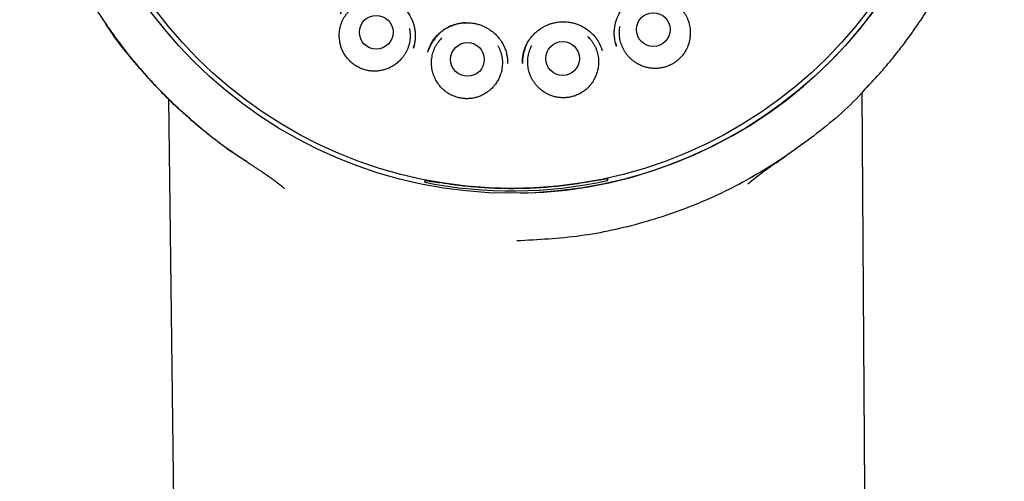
# Model space of a CAD drawing. Header units: millimetres. Extents: x 8 to 1191, y 12 to 1197.
# Tile 51 of 60: x 652 to 688, y 1105 to 1122. Entities that reach past the tile are written whole.
import ezdxf

# ---------------------------------------------------------------- set-up
doc = ezdxf.new("R2010")
doc.units = ezdxf.units.MM

msp = doc.modelspace()

# ---------------------------------------------------------------- linework, layer by layer
at = {"color": 7, "linetype": 'Continuous', "lineweight": 30}
for p, q in [((666.688, 1121.029), (666.685, 1121.019)), ((666.691, 1121.036), (666.719, 1121.149)), ((674.031, 1121.214), (674.06, 1121.105)), ((674.066, 1121.088), (674.063, 1121.098)), ((667.1, 1116.152), (667.128, 1116.219)), ((667.1, 1116.15), (667.1, 1116.152)), ((667.128, 1116.235), (667.128, 1116.219)), ((667.37, 1116.175), (667.373, 1116.182)), ((673.472, 1116.233), (673.469, 1116.24)), ((673.713, 1116.298), (673.713, 1116.283)), ((673.713, 1116.283), (673.744, 1116.214)), ((662.003, 1115.93), (661.999, 1115.934))]:
    msp.add_line(p, q, dxfattribs=at)
at = {"color": 7, "linetype": 'Continuous', "lineweight": 30, "flags": 128}
for points in [[(683.727, 1013.824), (683.238, 1083.32), (682.984, 1119.41)], [(657.797, 1119.172), (658.238, 1083.081), (659.087, 1013.587)]]:
    msp.add_lwpolyline(points, dxfattribs=at)
at = {"color": 7, "linetype": 'Continuous', "lineweight": 30}
for centre, radius in [((670.269, 1132.101), 16.35), ((670.269, 1132.101), 16.174), ((665.337, 1121.602), 0.613), ((675.402, 1121.699), 0.613), ((668.651, 1120.614), 0.613), ((672.108, 1120.648), 0.613)]:
    msp.add_circle(centre, radius, dxfattribs=at)
for centre, radius, start, end in [((670.269, 1132.101), 16.35, 271.1033, 0.5517), ((670.269, 1132.101), 16.263, 258.7633, 282.34), ((714.168, 1116.849), 40.429, 180.7715, 180.9006)]:
    msp.add_arc(centre, radius, start, end, dxfattribs=at)
for points, knots in [([(670.097, 1149.952), (669.938, 1149.95), (669.625, 1149.944), (669.164, 1149.92), (668.718, 1149.886), (668.289, 1149.843), (667.875, 1149.791), (667.478, 1149.733), (667.085, 1149.666), (666.699, 1149.591), (666.319, 1149.509), (665.96, 1149.424), (665.62, 1149.336), (665.309, 1149.249), (665.026, 1149.165), (664.769, 1149.084), (664.527, 1149.004), (664.302, 1148.926), (664.092, 1148.85), (663.893, 1148.775), (663.587, 1148.657), (663.171, 1148.484), (662.644, 1148.245), (662.115, 1147.985), (661.587, 1147.702), (661.062, 1147.398), (660.545, 1147.074), (660.041, 1146.734), (659.551, 1146.38), (659.077, 1146.012), (658.615, 1145.629), (658.164, 1145.229), (657.726, 1144.811), (657.299, 1144.377), (656.888, 1143.927), (656.491, 1143.462), (656.112, 1142.986), (655.751, 1142.5), (655.408, 1142.005), (655.082, 1141.498), (654.77, 1140.978), (654.475, 1140.444), (654.196, 1139.898), (653.936, 1139.343), (653.696, 1138.78), (653.478, 1138.213), (653.28, 1137.645), (653.104, 1137.074), (652.946, 1136.498), (652.807, 1135.913), (652.686, 1135.318), (652.584, 1134.715), (652.503, 1134.108), (652.443, 1133.497), (652.403, 1132.888), (652.385, 1132.283), (652.386, 1131.683), (652.408, 1131.084), (652.451, 1130.483), (652.514, 1129.878), (652.598, 1129.272), (652.703, 1128.669), (652.828, 1128.07), (652.972, 1127.479), (653.135, 1126.897), (653.315, 1126.325), (653.515, 1125.759), (653.734, 1125.197), (653.974, 1124.641), (654.235, 1124.089), (654.514, 1123.546), (654.812, 1123.012), (655.128, 1122.489), (655.46, 1121.977), (655.811, 1121.475), (656.182, 1120.979), (656.542, 1120.532), (656.885, 1120.132), (657.208, 1119.774), (657.543, 1119.422), (657.894, 1119.074), (658.261, 1118.729), (658.593, 1118.435), (658.883, 1118.189), (659.127, 1117.989), (659.377, 1117.792), (659.633, 1117.597), (659.856, 1117.434), (660.039, 1117.303), (660.174, 1117.208), (660.293, 1117.126), (660.395, 1117.056), (660.481, 1116.998), (660.549, 1116.952), (660.602, 1116.918), (660.63, 1116.899), (660.642, 1116.891)], [0, 0, 0, 0, 0.0103791, 0.0204357, 0.0301671, 0.0395708, 0.0486444, 0.0573859, 0.0657935, 0.0746546, 0.0831084, 0.0911536, 0.0987896, 0.1060157, 0.112229, 0.1181033, 0.1236389, 0.128836, 0.1336948, 0.1382364, 0.1427162, 0.1551087, 0.1676335, 0.1805374, 0.1935919, 0.2067943, 0.220108, 0.2334291, 0.2465092, 0.2595821, 0.272644, 0.285691, 0.2989548, 0.3121982, 0.325466, 0.3387639, 0.3520857, 0.3651869, 0.3783023, 0.3914277, 0.4045569, 0.4179223, 0.4312787, 0.4446201, 0.4579429, 0.4712364, 0.4842591, 0.4972635, 0.5102645, 0.5232764, 0.5365477, 0.549863, 0.5632186, 0.5765906, 0.5899553, 0.6030518, 0.6160997, 0.629141, 0.6421979, 0.6555052, 0.6688218, 0.6821444, 0.6954699, 0.7087942, 0.7218753, 0.7349475, 0.748007, 0.7610489, 0.774314, 0.7875974, 0.8008991, 0.814215, 0.8275474, 0.8407516, 0.8540942, 0.8675707, 0.8811765, 0.8915675, 0.9020281, 0.9126042, 0.9233537, 0.9343151, 0.9454898, 0.9522926, 0.9591655, 0.9661057, 0.9731104, 0.9801466, 0.9841886, 0.9877816, 0.9909265, 0.9936247, 0.9958777, 0.9976881, 0.9990596, 1, 1, 1, 1]), ([(683.222, 1119.658), (683.239, 1119.677), (683.355, 1119.798), (683.561, 1120.026), (683.837, 1120.341), (684.125, 1120.688), (684.423, 1121.065), (684.728, 1121.474), (685.017, 1121.885), (685.293, 1122.303), (685.558, 1122.727), (685.826, 1123.185), (686.094, 1123.676), (686.36, 1124.202), (686.608, 1124.735), (686.839, 1125.28), (687.053, 1125.836), (687.251, 1126.404), (687.429, 1126.979), (687.589, 1127.559), (687.728, 1128.141), (687.847, 1128.722), (687.946, 1129.301), (688.026, 1129.883), (688.087, 1130.47), (688.129, 1131.062), (688.152, 1131.66), (688.155, 1132.26), (688.137, 1132.861), (688.099, 1133.459), (688.042, 1134.051), (687.966, 1134.637), (687.871, 1135.218), (687.757, 1135.798), (687.623, 1136.376), (687.469, 1136.953), (687.296, 1137.526), (687.104, 1138.093), (686.893, 1138.653), (686.664, 1139.202), (686.419, 1139.741), (686.157, 1140.271), (685.876, 1140.793), (685.577, 1141.308), (685.26, 1141.815), (684.925, 1142.311), (684.575, 1142.796), (684.21, 1143.265), (683.831, 1143.72), (683.44, 1144.161), (683.034, 1144.589), (682.634, 1144.983), (682.245, 1145.345), (681.868, 1145.676), (681.483, 1145.995), (681.09, 1146.303), (680.69, 1146.599), (680.265, 1146.895), (679.819, 1147.187), (679.351, 1147.473), (678.888, 1147.737), (678.516, 1147.935), (678.235, 1148.077), (678.041, 1148.172), (677.839, 1148.269), (677.619, 1148.37), (677.378, 1148.477), (677.121, 1148.586), (676.848, 1148.697), (676.559, 1148.809), (676.25, 1148.922), (675.92, 1149.035), (675.581, 1149.145), (675.234, 1149.249), (674.879, 1149.348), (674.507, 1149.443), (674.117, 1149.534), (673.709, 1149.619), (673.283, 1149.697), (672.853, 1149.766), (672.419, 1149.824), (671.982, 1149.872), (671.531, 1149.91), (671.066, 1149.937), (670.586, 1149.953), (670.261, 1149.953), (670.097, 1149.952)], [0, 0, 0, 0, 0.00181, 0.012002, 0.02199, 0.031771, 0.044237, 0.056344, 0.068277, 0.080212, 0.092146, 0.104077, 0.118131, 0.132173, 0.1462, 0.160211, 0.174495, 0.188831, 0.203196, 0.217564, 0.231913, 0.245964, 0.259973, 0.27396, 0.28794, 0.302183, 0.316451, 0.330757, 0.345101, 0.359462, 0.373567, 0.387654, 0.401705, 0.415704, 0.429931, 0.444162, 0.45841, 0.472695, 0.487031, 0.501173, 0.515296, 0.529378, 0.543429, 0.55771, 0.571975, 0.586229, 0.600483, 0.614744, 0.628766, 0.642811, 0.656888, 0.670998, 0.682959, 0.694905, 0.706837, 0.718758, 0.730659, 0.742358, 0.755798, 0.768867, 0.781568, 0.793903, 0.799027, 0.804085, 0.809318, 0.815076, 0.821363, 0.828178, 0.835089, 0.842469, 0.850317, 0.858632, 0.867415, 0.875805, 0.884582, 0.893744, 0.903292, 0.913226, 0.923545, 0.934249, 0.944399, 0.954873, 0.96567, 0.97679, 0.988233, 1, 1, 1, 1]), ([(664.026, 1122.268), (664.055, 1122.31), (664.114, 1122.396), (664.222, 1122.516), (664.347, 1122.63), (664.491, 1122.732), (664.65, 1122.818), (664.817, 1122.883), (664.988, 1122.926), (665.16, 1122.949), (665.331, 1122.951), (665.499, 1122.934), (665.663, 1122.9), (665.821, 1122.847), (665.974, 1122.777), (666.12, 1122.688), (666.256, 1122.581), (666.38, 1122.458), (666.49, 1122.32), (666.577, 1122.181), (666.643, 1122.045), (666.691, 1121.915), (666.727, 1121.777), (666.75, 1121.632), (666.758, 1121.482), (666.751, 1121.329), (666.729, 1121.176), (666.702, 1121.077), (666.688, 1121.029)], [0, 0, 0, 0, 0.036459, 0.074651, 0.114598, 0.156276, 0.198921, 0.240906, 0.282196, 0.32283, 0.362849, 0.402266, 0.441095, 0.479817, 0.519236, 0.559206, 0.599576, 0.640399, 0.6817, 0.723493, 0.755227, 0.787756, 0.821211, 0.8556, 0.890932, 0.927192, 0.964352, 1, 1, 1, 1]), ([(674.063, 1121.098), (674.048, 1121.146), (674.018, 1121.245), (673.994, 1121.397), (673.983, 1121.551), (673.989, 1121.701), (674.008, 1121.847), (674.042, 1121.985), (674.088, 1122.117), (674.151, 1122.254), (674.235, 1122.394), (674.343, 1122.534), (674.464, 1122.66), (674.598, 1122.769), (674.742, 1122.861), (674.894, 1122.935), (675.051, 1122.99), (675.214, 1123.028), (675.381, 1123.048), (675.553, 1123.049), (675.725, 1123.03), (675.897, 1122.99), (676.066, 1122.928), (676.225, 1122.845), (676.371, 1122.746), (676.499, 1122.635), (676.608, 1122.517), (676.669, 1122.433), (676.698, 1122.392)], [0, 0, 0, 0, 0.03566, 0.072955, 0.109327, 0.144749, 0.179206, 0.212705, 0.245257, 0.276994, 0.318788, 0.360092, 0.400917, 0.441289, 0.481261, 0.520682, 0.559407, 0.598237, 0.637657, 0.677677, 0.718313, 0.759605, 0.801592, 0.844238, 0.885876, 0.925723, 0.963757, 1, 1, 1, 1]), ([(664.01, 1121.286), (664.005, 1121.321), (663.995, 1121.392), (663.992, 1121.499), (663.998, 1121.608), (664.012, 1121.716), (664.036, 1121.821), (664.069, 1121.924), (664.11, 1122.025), (664.16, 1122.122), (664.217, 1122.213), (664.282, 1122.299), (664.354, 1122.381), (664.433, 1122.455), (664.518, 1122.522), (664.601, 1122.579), (664.658, 1122.609), (664.683, 1122.622)], [0, 0, 0, 0, 0.066746, 0.133492, 0.202178, 0.270863, 0.337609, 0.404355, 0.473041, 0.541726, 0.608472, 0.675218, 0.743904, 0.812589, 0.879335, 0.946081, 1, 1, 1, 1]), ([(676.036, 1122.732), (676.06, 1122.719), (676.116, 1122.691), (676.2, 1122.637), (676.286, 1122.572), (676.367, 1122.498), (676.441, 1122.42), (676.507, 1122.335), (676.567, 1122.244), (676.619, 1122.148), (676.662, 1122.049), (676.697, 1121.947), (676.723, 1121.842), (676.743, 1121.716), (676.752, 1121.571), (676.741, 1121.463), (676.735, 1121.408)], [0, 0, 0, 0, 0.050666, 0.117417, 0.186108, 0.254799, 0.32155, 0.388301, 0.456992, 0.525682, 0.592434, 0.659185, 0.727876, 0.796566, 0.897464, 1, 1, 1, 1]), ([(660.641, 1116.901), (660.589, 1116.932), (660.031, 1117.261), (659.054, 1118.024), (657.73, 1119.185), (656.558, 1120.495), (655.818, 1121.409), (655.512, 1121.909), (655.512, 1121.909)], [0, 0, 0, 0, 0.025077, 0.269417, 0.513297, 0.756367, 0.999992, 1, 1, 1, 1]), ([(666.539, 1121.75), (666.542, 1121.737), (666.554, 1121.689), (666.564, 1121.603), (666.571, 1121.495), (666.567, 1121.386), (666.555, 1121.279), (666.533, 1121.173), (666.503, 1121.068), (666.463, 1120.967), (666.416, 1120.87), (666.361, 1120.778), (666.297, 1120.689), (666.215, 1120.593), (666.109, 1120.492), (666.02, 1120.43), (665.975, 1120.399)], [0, 0, 0, 0, 0.026295, 0.09476, 0.165214, 0.235668, 0.304133, 0.372598, 0.443052, 0.513506, 0.581971, 0.650436, 0.72089, 0.791344, 0.894832, 1, 1, 1, 1]), ([(667.205, 1120.872), (667.214, 1120.902), (667.232, 1120.966), (667.271, 1121.066), (667.323, 1121.176), (667.391, 1121.292), (667.478, 1121.408), (667.58, 1121.519), (667.692, 1121.619), (667.811, 1121.706), (667.937, 1121.78), (668.067, 1121.841), (668.199, 1121.889), (668.348, 1121.926), (668.514, 1121.948), (668.696, 1121.95), (668.864, 1121.932), (669.015, 1121.9), (669.15, 1121.857), (669.282, 1121.801), (669.409, 1121.731), (669.53, 1121.648), (669.642, 1121.554), (669.744, 1121.449), (669.843, 1121.326), (669.934, 1121.183), (670.012, 1121.02), (670.059, 1120.881), (670.085, 1120.771), (670.099, 1120.692), (670.107, 1120.62), (670.11, 1120.558), (670.111, 1120.507), (670.111, 1120.479), (670.111, 1120.466)], [0, 0, 0, 0, 0.022569, 0.048144, 0.076778, 0.108518, 0.143367, 0.179079, 0.214295, 0.248985, 0.283121, 0.316684, 0.349674, 0.382106, 0.424498, 0.466845, 0.509853, 0.542564, 0.575674, 0.60921, 0.643202, 0.677448, 0.711927, 0.746286, 0.779862, 0.8234, 0.865572, 0.906425, 0.926379, 0.945798, 0.963012, 0.977714, 0.989995, 1, 1, 1, 1]), ([(668.58, 1121.945), (668.527, 1121.942), (668.417, 1121.935), (668.253, 1121.901), (668.091, 1121.849), (667.933, 1121.777), (667.783, 1121.686), (667.644, 1121.576), (667.519, 1121.45), (667.411, 1121.311), (667.321, 1121.165), (667.251, 1121.019), (667.22, 1120.92), (667.205, 1120.873)], [0, 0, 0, 0, 0.086328, 0.176657, 0.268104, 0.3607, 0.454536, 0.549715, 0.645979, 0.740408, 0.832253, 0.921456, 1, 1, 1, 1]), ([(670.651, 1120.469), (670.651, 1120.482), (670.65, 1120.511), (670.649, 1120.562), (670.652, 1120.624), (670.659, 1120.697), (670.671, 1120.776), (670.695, 1120.887), (670.739, 1121.027), (670.813, 1121.191), (670.902, 1121.336), (670.999, 1121.461), (671.098, 1121.568), (671.209, 1121.665), (671.328, 1121.75), (671.453, 1121.822), (671.584, 1121.88), (671.719, 1121.926), (671.869, 1121.961), (672.037, 1121.982), (672.219, 1121.984), (672.385, 1121.964), (672.535, 1121.93), (672.668, 1121.886), (672.799, 1121.827), (672.926, 1121.755), (673.047, 1121.67), (673.161, 1121.573), (673.265, 1121.464), (673.354, 1121.349), (673.425, 1121.235), (673.478, 1121.127), (673.518, 1121.028), (673.538, 1120.965), (673.548, 1120.936)], [0, 0, 0, 0, 0.010256, 0.022731, 0.037564, 0.054841, 0.074266, 0.09422, 0.135073, 0.177245, 0.220782, 0.254357, 0.288715, 0.323194, 0.35744, 0.391431, 0.424967, 0.458076, 0.490786, 0.533794, 0.57614, 0.618531, 0.650963, 0.683953, 0.717515, 0.75165, 0.78634, 0.821555, 0.857266, 0.892095, 0.923762, 0.952268, 0.977664, 1, 1, 1, 1]), ([(674.787, 1120.484), (674.757, 1120.504), (674.697, 1120.542), (674.613, 1120.609), (674.534, 1120.684), (674.461, 1120.765), (674.396, 1120.851), (674.339, 1120.943), (674.289, 1121.039), (674.248, 1121.14), (674.215, 1121.243), (674.191, 1121.348), (674.176, 1121.456), (674.171, 1121.565), (674.175, 1121.673), (674.183, 1121.759), (674.194, 1121.809), (674.197, 1121.824)], [0, 0, 0, 0, 0.068459, 0.136919, 0.207367, 0.277816, 0.346275, 0.414735, 0.485183, 0.555632, 0.624091, 0.692551, 0.762999, 0.833447, 0.901907, 0.970366, 1, 1, 1, 1]), ([(667.476, 1119.921), (667.461, 1119.954), (667.431, 1120.018), (667.396, 1120.12), (667.369, 1120.226), (667.351, 1120.333), (667.343, 1120.441), (667.344, 1120.549), (667.353, 1120.657), (667.373, 1120.764), (667.4, 1120.869), (667.437, 1120.97), (667.482, 1121.069), (667.536, 1121.164), (667.597, 1121.253), (667.659, 1121.331), (667.705, 1121.377), (667.725, 1121.397)], [0, 0, 0, 0, 0.066746, 0.133492, 0.202178, 0.270863, 0.337609, 0.404355, 0.473041, 0.541726, 0.608472, 0.675218, 0.743904, 0.812589, 0.879335, 0.946081, 1, 1, 1, 1]), ([(673.018, 1121.448), (673.038, 1121.429), (673.083, 1121.386), (673.147, 1121.31), (673.21, 1121.221), (673.266, 1121.127), (673.313, 1121.03), (673.352, 1120.93), (673.382, 1120.825), (673.403, 1120.719), (673.415, 1120.611), (673.419, 1120.504), (673.413, 1120.395), (673.395, 1120.269), (673.36, 1120.128), (673.317, 1120.028), (673.296, 1119.977)], [0, 0, 0, 0, 0.050666, 0.117417, 0.186108, 0.254799, 0.32155, 0.388301, 0.456992, 0.525682, 0.592434, 0.659185, 0.727876, 0.796566, 0.897464, 1, 1, 1, 1]), ([(676.735, 1121.408), (676.728, 1121.361), (676.714, 1121.268), (676.673, 1121.131), (676.619, 1121), (676.549, 1120.875), (676.465, 1120.76), (676.369, 1120.654), (676.263, 1120.56), (676.147, 1120.478), (676.022, 1120.409), (675.889, 1120.354), (675.749, 1120.314), (675.607, 1120.291), (675.465, 1120.284), (675.325, 1120.293), (675.185, 1120.316), (675.047, 1120.356), (674.912, 1120.41), (674.829, 1120.46), (674.787, 1120.484)], [0, 0, 0, 0, 0.055313, 0.110794, 0.166094, 0.221443, 0.276978, 0.332343, 0.387327, 0.442474, 0.497452, 0.553912, 0.610568, 0.667032, 0.721425, 0.77598, 0.830376, 0.886862, 0.943531, 1, 1, 1, 1]), ([(665.975, 1120.399), (665.935, 1120.375), (665.855, 1120.325), (665.725, 1120.269), (665.591, 1120.226), (665.452, 1120.199), (665.311, 1120.187), (665.168, 1120.19), (665.025, 1120.209), (664.883, 1120.245), (664.749, 1120.297), (664.623, 1120.363), (664.506, 1120.441), (664.397, 1120.532), (664.298, 1120.636), (664.21, 1120.751), (664.136, 1120.876), (664.078, 1121.008), (664.034, 1121.144), (664.018, 1121.239), (664.01, 1121.286)], [0, 0, 0, 0, 0.054899, 0.109981, 0.164895, 0.219715, 0.274697, 0.329516, 0.386208, 0.443093, 0.49978, 0.554208, 0.608801, 0.663234, 0.719623, 0.776191, 0.832562, 0.888308, 0.94424, 1, 1, 1, 1]), ([(669.756, 1121.111), (669.763, 1121.099), (669.788, 1121.056), (669.823, 1120.978), (669.861, 1120.876), (669.89, 1120.771), (669.91, 1120.665), (669.92, 1120.557), (669.922, 1120.449), (669.914, 1120.34), (669.898, 1120.233), (669.872, 1120.129), (669.837, 1120.025), (669.787, 1119.909), (669.716, 1119.782), (669.649, 1119.697), (669.615, 1119.654)], [0, 0, 0, 0, 0.026295, 0.09476, 0.165214, 0.235668, 0.304133, 0.372598, 0.443052, 0.513506, 0.581971, 0.650436, 0.72089, 0.791344, 0.894832, 1, 1, 1, 1]), ([(670.79, 1121.13), (670.773, 1121.092), (670.738, 1121.012), (670.698, 1120.883), (670.668, 1120.747), (670.651, 1120.61), (670.651, 1120.52), (670.651, 1120.477)], [0, 0, 0, 0, 0.188655, 0.388738, 0.596202, 0.81119, 1, 1, 1, 1]), ([(671.163, 1119.669), (671.14, 1119.696), (671.094, 1119.75), (671.033, 1119.839), (670.979, 1119.934), (670.934, 1120.033), (670.897, 1120.135), (670.869, 1120.239), (670.85, 1120.346), (670.84, 1120.454), (670.839, 1120.562), (670.848, 1120.67), (670.865, 1120.777), (670.892, 1120.883), (670.927, 1120.985), (670.961, 1121.065), (670.986, 1121.109), (670.993, 1121.123)], [0, 0, 0, 0, 0.068459, 0.136919, 0.207367, 0.277816, 0.346275, 0.414735, 0.485183, 0.555632, 0.624091, 0.692551, 0.762999, 0.833447, 0.901907, 0.970366, 1, 1, 1, 1]), ([(673.542, 1120.955), (673.537, 1120.969), (673.533, 1120.983), (673.527, 1120.997), (673.527, 1120.998)], [0, 0, 0, 0, 0.956473, 1, 1, 1, 1]), ([(669.615, 1119.654), (669.584, 1119.618), (669.522, 1119.547), (669.415, 1119.455), (669.299, 1119.375), (669.174, 1119.308), (669.043, 1119.255), (668.906, 1119.215), (668.763, 1119.192), (668.617, 1119.185), (668.473, 1119.194), (668.333, 1119.22), (668.199, 1119.26), (668.068, 1119.315), (667.942, 1119.385), (667.824, 1119.47), (667.717, 1119.567), (667.622, 1119.676), (667.54, 1119.793), (667.497, 1119.879), (667.476, 1119.921)], [0, 0, 0, 0, 0.054899, 0.109981, 0.164895, 0.219715, 0.274697, 0.329516, 0.386208, 0.443093, 0.49978, 0.554208, 0.608801, 0.663234, 0.719623, 0.776191, 0.832562, 0.888308, 0.94424, 1, 1, 1, 1]), ([(673.296, 1119.977), (673.275, 1119.935), (673.234, 1119.849), (673.155, 1119.731), (673.064, 1119.621), (672.961, 1119.523), (672.847, 1119.437), (672.724, 1119.365), (672.595, 1119.306), (672.46, 1119.262), (672.32, 1119.232), (672.176, 1119.219), (672.031, 1119.222), (671.888, 1119.242), (671.751, 1119.278), (671.62, 1119.327), (671.493, 1119.39), (671.373, 1119.469), (671.26, 1119.561), (671.195, 1119.633), (671.163, 1119.669)], [0, 0, 0, 0, 0.055313, 0.110794, 0.166094, 0.221443, 0.276978, 0.332343, 0.387327, 0.442474, 0.497452, 0.553912, 0.610568, 0.667032, 0.721425, 0.77598, 0.830376, 0.886862, 0.943531, 1, 1, 1, 1]), ([(683.208, 1119.67), (683.128, 1119.575), (682.543, 1118.886), (681.24, 1117.804), (679.324, 1116.469), (677.237, 1115.413), (675.039, 1114.642), (672.761, 1114.141), (671.215, 1114.061), (670.443, 1114.021)], [0, 0, 0, 0, 0.025887, 0.189023, 0.351786, 0.514251, 0.676474, 0.838407, 1, 1, 1, 1]), ([(678.841, 1116.088), (678.844, 1116.091), (678.851, 1116.097), (678.861, 1116.105), (678.87, 1116.113), (678.878, 1116.12), (678.885, 1116.126), (678.891, 1116.131), (678.898, 1116.137), (678.907, 1116.145), (678.918, 1116.154), (678.928, 1116.163), (678.938, 1116.171), (678.945, 1116.177), (678.952, 1116.183), (678.958, 1116.188), (678.964, 1116.193), (678.971, 1116.199), (678.979, 1116.205), (678.987, 1116.212), (678.995, 1116.219), (679.003, 1116.225), (679.01, 1116.231), (679.018, 1116.238), (679.027, 1116.245), (679.037, 1116.253), (679.048, 1116.262), (679.059, 1116.271), (679.069, 1116.279), (679.078, 1116.286), (679.086, 1116.293), (679.093, 1116.298), (679.1, 1116.304), (679.109, 1116.311), (679.118, 1116.318), (679.127, 1116.326), (679.136, 1116.333), (679.143, 1116.338), (679.149, 1116.343), (679.155, 1116.347), (679.161, 1116.353), (679.169, 1116.358), (679.177, 1116.365), (679.186, 1116.371), (679.194, 1116.378), (679.203, 1116.385), (679.213, 1116.392), (679.222, 1116.399), (679.23, 1116.406), (679.237, 1116.411), (679.244, 1116.416), (679.251, 1116.422), (679.259, 1116.428), (679.269, 1116.435), (679.279, 1116.443), (679.287, 1116.449), (679.295, 1116.455), (679.301, 1116.46), (679.308, 1116.465), (679.316, 1116.471), (679.326, 1116.478), (679.336, 1116.486), (679.345, 1116.492), (679.353, 1116.498), (679.359, 1116.503), (679.367, 1116.508), (679.376, 1116.515), (679.387, 1116.523), (679.399, 1116.532), (679.411, 1116.541), (679.422, 1116.549), (679.433, 1116.557), (679.443, 1116.564), (679.453, 1116.571), (679.464, 1116.58), (679.477, 1116.589), (679.49, 1116.598), (679.504, 1116.608), (679.517, 1116.617), (679.53, 1116.627), (679.543, 1116.636), (679.556, 1116.646), (679.571, 1116.656), (679.589, 1116.669), (679.612, 1116.685), (679.641, 1116.705), (679.677, 1116.731), (679.721, 1116.761), (679.775, 1116.799), (679.835, 1116.84), (679.899, 1116.884), (679.978, 1116.938), (680.072, 1117.002), (680.15, 1117.055), (680.196, 1117.086), (680.202, 1117.09)], [0, 0, 0, 0, 0.009533, 0.020287, 0.02932, 0.036639, 0.04258, 0.048706, 0.055216, 0.064355, 0.074847, 0.086936, 0.095352, 0.103177, 0.110108, 0.116149, 0.121957, 0.128895, 0.136508, 0.145134, 0.153513, 0.160905, 0.167313, 0.176494, 0.185419, 0.195004, 0.205667, 0.21811, 0.228019, 0.23721, 0.24492, 0.251295, 0.258443, 0.266903, 0.276782, 0.286902, 0.295357, 0.30225, 0.307653, 0.313428, 0.319945, 0.327199, 0.335188, 0.343905, 0.352127, 0.3609, 0.370222, 0.379563, 0.387549, 0.394114, 0.399637, 0.406051, 0.414017, 0.423251, 0.432729, 0.440821, 0.447512, 0.45293, 0.458995, 0.466441, 0.475261, 0.484739, 0.492843, 0.499458, 0.504611, 0.510625, 0.518219, 0.527384, 0.537939, 0.547912, 0.557708, 0.566103, 0.573311, 0.581141, 0.590015, 0.599927, 0.610457, 0.620078, 0.631281, 0.640644, 0.649463, 0.658743, 0.668482, 0.678678, 0.695625, 0.713742, 0.733031, 0.761208, 0.791528, 0.823969, 0.858244, 0.893684, 0.941816, 0.991919, 1, 1, 1, 1]), ([(660.637, 1116.894), (660.646, 1116.888), (660.664, 1116.877), (660.69, 1116.86), (660.714, 1116.844), (660.741, 1116.827), (660.772, 1116.806), (660.809, 1116.782), (660.852, 1116.755), (660.897, 1116.725), (660.948, 1116.692), (661.001, 1116.657), (661.053, 1116.622), (661.101, 1116.591), (661.142, 1116.563), (661.179, 1116.538), (661.209, 1116.518), (661.234, 1116.501), (661.256, 1116.486), (661.278, 1116.471), (661.299, 1116.456), (661.321, 1116.442), (661.343, 1116.426), (661.366, 1116.41), (661.386, 1116.397), (661.402, 1116.385), (661.417, 1116.375), (661.431, 1116.365), (661.447, 1116.354), (661.463, 1116.342), (661.48, 1116.33), (661.496, 1116.319), (661.52, 1116.302), (661.549, 1116.281), (661.587, 1116.253), (661.623, 1116.227), (661.661, 1116.199), (661.688, 1116.178), (661.708, 1116.163), (661.717, 1116.156), (661.725, 1116.15), (661.733, 1116.144), (661.74, 1116.139), (661.747, 1116.133), (661.755, 1116.127), (661.764, 1116.12), (661.772, 1116.114), (661.78, 1116.108), (661.787, 1116.103), (661.794, 1116.097), (661.802, 1116.091), (661.81, 1116.084), (661.82, 1116.077), (661.828, 1116.07), (661.838, 1116.062), (661.849, 1116.053), (661.863, 1116.042), (661.88, 1116.029), (661.898, 1116.014), (661.916, 1115.999), (661.934, 1115.985), (661.952, 1115.969), (661.969, 1115.955), (661.982, 1115.945), (661.992, 1115.936), (661.999, 1115.931), (662.002, 1115.928), (662.002, 1115.928)], [0, 0, 0, 0, 0.0117109, 0.0215799, 0.0326986, 0.0446799, 0.0577039, 0.0767932, 0.0977851, 0.1207001, 0.1455609, 0.1757458, 0.2039603, 0.2301653, 0.2543422, 0.2764742, 0.2966475, 0.3113631, 0.3260106, 0.3405905, 0.3551958, 0.3707218, 0.3874028, 0.4050808, 0.4215176, 0.4330641, 0.4440304, 0.4559764, 0.4689793, 0.4827616, 0.4971344, 0.5118631, 0.5251117, 0.5586134, 0.5916255, 0.6296051, 0.6601612, 0.7006082, 0.7102293, 0.7189395, 0.7270572, 0.7349693, 0.74107, 0.7482624, 0.7565513, 0.7655909, 0.7737174, 0.781449, 0.7878017, 0.7945035, 0.8024885, 0.8117629, 0.8213025, 0.8297189, 0.8369991, 0.8504374, 0.8637779, 0.8793998, 0.8997546, 0.917595, 0.9327538, 0.9531469, 0.9714416, 0.9814358, 0.9907382, 0.9998242, 1, 1, 1, 1]), ([(667.099, 1116.243), (667.099, 1116.23), (667.099, 1116.194), (667.099, 1116.167), (667.1, 1116.15)], [0, 0, 0, 0, 0.364803, 1, 1, 1, 1]), ([(667.128, 1116.219), (667.135, 1116.218), (667.148, 1116.215), (667.161, 1116.213), (667.167, 1116.212)], [0, 0, 0, 0, 0.560035, 1, 1, 1, 1]), ([(667.167, 1116.212), (667.178, 1116.209), (667.201, 1116.205), (667.237, 1116.198), (667.273, 1116.191), (667.305, 1116.185), (667.332, 1116.18), (667.353, 1116.177), (667.367, 1116.175), (667.369, 1116.175), (667.37, 1116.175)], [0, 0, 0, 0, 0.124983, 0.249821, 0.375129, 0.499765, 0.625034, 0.749438, 0.874224, 1, 1, 1, 1]), ([(667.373, 1116.182), (667.374, 1116.182), (667.376, 1116.181), (667.394, 1116.179), (667.421, 1116.174), (667.457, 1116.168), (667.5, 1116.161), (667.546, 1116.153), (667.594, 1116.145), (667.625, 1116.14), (667.64, 1116.137)], [0, 0, 0, 0, 0.126202, 0.249784, 0.374753, 0.499668, 0.624032, 0.749536, 0.87432, 1, 1, 1, 1]), ([(673.203, 1116.191), (673.083, 1116.169), (672.844, 1116.126), (672.475, 1116.07), (672.098, 1116.021), (671.711, 1115.981), (671.316, 1115.95), (670.922, 1115.929), (670.53, 1115.918), (670.141, 1115.917), (669.748, 1115.924), (669.354, 1115.942), (668.96, 1115.97), (668.62, 1116.002), (668.334, 1116.035), (668.1, 1116.066), (667.868, 1116.1), (667.716, 1116.125), (667.64, 1116.137)], [0, 0, 0, 0, 0.067941, 0.135929, 0.203865, 0.273715, 0.343621, 0.413467, 0.48144, 0.549467, 0.61744, 0.687456, 0.757531, 0.82755, 0.870562, 0.913575, 0.956787, 1, 1, 1, 1]), ([(673.469, 1116.24), (673.468, 1116.24), (673.466, 1116.24), (673.448, 1116.237), (673.421, 1116.232), (673.385, 1116.225), (673.342, 1116.217), (673.296, 1116.208), (673.248, 1116.199), (673.218, 1116.193), (673.203, 1116.191)], [0, 0, 0, 0, 0.126175, 0.249782, 0.3747, 0.499666, 0.623979, 0.749534, 0.874293, 1, 1, 1, 1]), ([(673.674, 1116.274), (673.657, 1116.271), (673.623, 1116.263), (673.571, 1116.252), (673.524, 1116.243), (673.49, 1116.236), (673.474, 1116.233), (673.472, 1116.233), (673.472, 1116.233)], [0, 0, 0, 0, 0.183457, 0.366941, 0.549273, 0.72758, 0.901181, 1, 1, 1, 1]), ([(673.713, 1116.283), (673.706, 1116.281), (673.693, 1116.278), (673.68, 1116.275), (673.674, 1116.274)], [0, 0, 0, 0, 0.560035, 1, 1, 1, 1])]:
    msp.add_open_spline(points, degree=3, knots=knots, dxfattribs=at)

doc.saveas('drawing.dxf')
